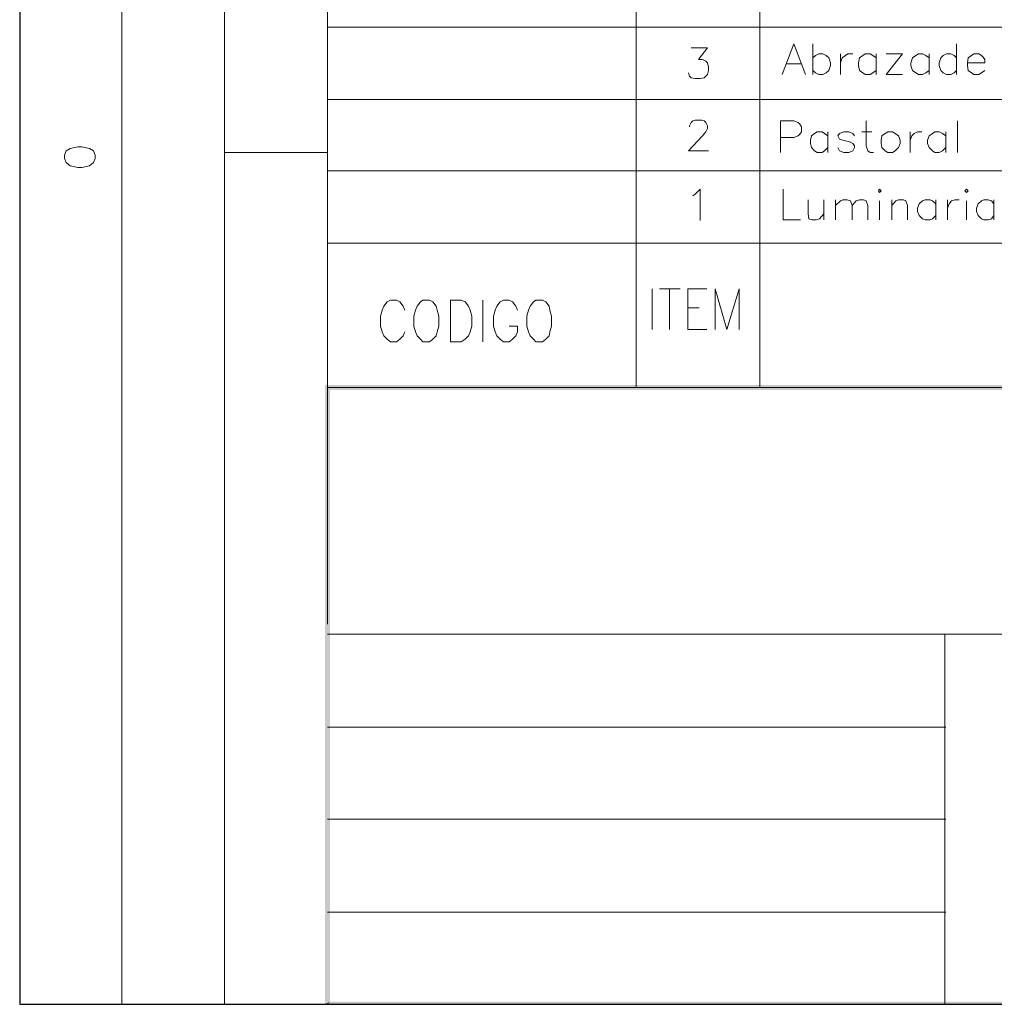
# Model space of a CAD drawing. Header units: millimetres. Extents: x 7 to 3083, y -677 to 294.
# Tile 142 of 256: x 1288 to 1338, y -337 to -287. Entities that reach past the tile are written whole.
import ezdxf

# ---------------------------------------------------------------- set-up
doc = ezdxf.new("R2010")
doc.units = ezdxf.units.MM
for name, color, linetype, lineweight in [('DGE_CONTORNOS', 7, 'Continuous', 0), ('DGE_DATOS', 7, 'Continuous', 0), ('DGE_RELLENO', 7, 'Continuous', 0)]:
    doc.layers.add(name, color=color, linetype=linetype, lineweight=lineweight)

# ---------------------------------------------------------------- blocks, each defined once
blk = doc.blocks.new('DGE_BT_015')
at = {"layer": 'DGE_RELLENO', "true_color": 0x000000}
for points in [[(23.4527, 34.8263), (23.7067, 34.5723), (201.9723, 34.8263)], [(23.4527, 3.2456), (23.7067, 34.5723), (23.4527, 34.8263)], [(23.7067, 34.5723), (201.9723, 34.8263), (201.8453, 34.5723)], [(23.7067, 3.3726), (23.4527, 3.2456), (23.7067, 34.5723)], [(23.5797, 3.2456), (23.7067, 3.3726), (23.4527, 3.2456)], [(201.9723, 3.2456), (201.8453, 3.3726), (23.5797, 3.2456)], [(201.8453, 3.3726), (23.5797, 3.2456), (23.7067, 3.3726)]]:
    blk.add_hatch(color=18, dxfattribs=at).paths.add_polyline_path(points, flags=0)
at = {"layer": 'DGE_CONTORNOS', "lineweight": 25}
for points in [[(7.874, 293.9063), (7.874, 3.2456)], [(7.874, 3.2456), (201.9723, 3.2456)]]:
    blk.add_lwpolyline(points, dxfattribs=at)
at = {"layer": 'DGE_CONTORNOS', "lineweight": 5}
for points in [[(13.081, 293.9063), (13.081, 24.2006)], [(18.3303, 293.9063), (18.3303, 22.6343)], [(23.5797, 293.9063), (23.5797, 22.6343)], [(39.3277, 71.4447), (39.3277, 34.6993)], [(45.6353, 71.4447), (45.6353, 34.6993)], [(13.081, 69.1587), (13.081, 22.6343)], [(23.5797, 53.072), (201.9723, 53.072)], [(23.5797, 49.389), (201.9723, 49.389)], [(23.5797, 46.6797), (18.3303, 46.6797)], [(23.5797, 45.7484), (201.9723, 45.7484)], [(13.081, 34.6993), (13.081, 3.2456)], [(18.3303, 34.6993), (18.3303, 3.2456)], [(55.0757, 17.3849), (55.118, 17.3849)], [(55.0757, 12.6859), (55.118, 12.6859)], [(55.0757, 7.9446), (55.118, 7.9446)]]:
    blk.add_lwpolyline(points, dxfattribs=at)
at = {"layer": 'DGE_CONTORNOS', "lineweight": 13}
for points in [[(46.7783, 50.659), (47.371, 52.2254), (47.9637, 50.659)], [(48.3447, 52.2254), (48.3447, 50.659)], [(55.6683, 52.2254), (55.6683, 50.659)], [(42.1217, 52.0137), (42.9683, 52.0137), (42.5027, 51.421), (42.7143, 51.421), (42.8837, 51.3364), (42.9683, 51.2517), (43.0107, 51.04), (43.0107, 50.8707), (42.9683, 50.659), (42.799, 50.4897), (42.5873, 50.4474), (42.3333, 50.4474), (42.1217, 50.4897), (42.037, 50.5744), (41.9947, 50.7437)], [(48.3447, 51.5057), (48.4717, 51.6327), (48.641, 51.7174), (48.8527, 51.7174), (49.022, 51.6327), (49.149, 51.5057), (49.2337, 51.2517), (49.2337, 51.1247), (49.149, 50.8707), (49.022, 50.7437), (48.8527, 50.659), (48.641, 50.659), (48.4717, 50.7437), (48.3447, 50.8707)], [(49.7417, 51.7174), (49.7417, 50.659)], [(49.7417, 51.2517), (49.8263, 51.5057), (49.9957, 51.6327), (50.1227, 51.7174), (50.3767, 51.7174)], [(51.562, 51.5057), (51.3927, 51.6327), (51.2657, 51.7174), (51.0117, 51.7174), (50.8847, 51.6327), (50.7153, 51.5057), (50.673, 51.2517), (50.673, 51.1247), (50.7153, 50.8707), (50.8847, 50.7437), (51.0117, 50.659), (51.2657, 50.659), (51.3927, 50.7437), (51.562, 50.8707)], [(51.562, 51.7174), (51.562, 50.659)], [(52.07, 50.659), (52.9167, 51.7174), (52.07, 51.7174)], [(54.2713, 51.5057), (54.102, 51.6327), (53.9327, 51.7174), (53.721, 51.7174), (53.594, 51.6327), (53.4247, 51.5057), (53.34, 51.2517), (53.34, 51.1247), (53.4247, 50.8707), (53.594, 50.7437), (53.721, 50.659), (53.9327, 50.659), (54.102, 50.7437), (54.2713, 50.8707)], [(54.2713, 51.7174), (54.2713, 50.659)], [(55.6683, 51.5057), (55.5413, 51.6327), (55.372, 51.7174), (55.1603, 51.7174), (54.991, 51.6327), (54.864, 51.5057), (54.7793, 51.2517), (54.7793, 51.1247), (54.864, 50.8707), (54.991, 50.7437), (55.1603, 50.659), (55.372, 50.659), (55.5413, 50.7437), (55.6683, 50.8707)], [(56.2187, 51.2517), (57.1077, 51.2517), (57.1077, 51.421), (57.023, 51.548), (56.9383, 51.6327), (56.8113, 51.7174), (56.5573, 51.7174), (56.4303, 51.6327), (56.261, 51.5057), (56.2187, 51.2517), (56.2187, 51.1247), (56.261, 50.8707), (56.4303, 50.7437), (56.5573, 50.659), (56.8113, 50.659), (56.9383, 50.7437), (57.1077, 50.8707)], [(46.99, 51.2094), (47.752, 51.2094)], [(52.07, 50.659), (52.9167, 50.659)], [(42.037, 47.992), (42.037, 48.0344), (42.1217, 48.2037), (42.2063, 48.2884), (42.3333, 48.3307), (42.672, 48.3307), (42.799, 48.2884), (42.8837, 48.2037), (42.9683, 48.0344), (42.9683, 47.9074), (42.8837, 47.738), (42.7143, 47.5264), (41.9947, 46.7644), (43.0107, 46.7644)], [(46.6937, 46.6797), (46.6937, 48.2884), (47.371, 48.2884), (47.5827, 48.2037), (47.6673, 48.119), (47.752, 47.992), (47.752, 47.738), (47.6673, 47.611), (47.5827, 47.5264), (47.371, 47.4417), (46.6937, 47.4417)], [(51.054, 48.2884), (51.054, 47.0184), (51.1387, 46.7644), (51.2657, 46.6797), (51.435, 46.6797)], [(55.7107, 48.2884), (55.7107, 46.6797)], [(49.1067, 47.5264), (48.9373, 47.6534), (48.8103, 47.738), (48.5563, 47.738), (48.4293, 47.6534), (48.26, 47.5264), (48.2177, 47.3147), (48.2177, 47.1454), (48.26, 46.9337), (48.4293, 46.7644), (48.5563, 46.6797), (48.8103, 46.6797), (48.9373, 46.7644), (49.1067, 46.9337)], [(49.1067, 47.738), (49.1067, 46.6797)], [(50.4613, 47.5264), (50.3767, 47.6534), (50.165, 47.738), (49.911, 47.738), (49.6993, 47.6534), (49.6147, 47.5264), (49.6993, 47.357), (49.8687, 47.3147), (50.2073, 47.23), (50.3767, 47.1454), (50.4613, 47.0184), (50.4613, 46.9337), (50.3767, 46.7644), (50.165, 46.6797), (49.911, 46.6797), (49.6993, 46.7644), (49.6147, 46.9337)], [(50.8423, 47.738), (51.3503, 47.738)], [(52.1547, 47.738), (52.0277, 47.6534), (51.8583, 47.5264), (51.816, 47.3147), (51.816, 47.1454), (51.8583, 46.9337), (52.0277, 46.7644), (52.1547, 46.6797), (52.4087, 46.6797), (52.5357, 46.7644), (52.705, 46.9337), (52.7897, 47.1454), (52.7897, 47.3147), (52.705, 47.5264), (52.5357, 47.6534), (52.4087, 47.738), (52.1547, 47.738)], [(53.2977, 47.738), (53.2977, 46.6797)], [(53.2977, 47.3147), (53.3823, 47.5264), (53.5093, 47.6534), (53.6787, 47.738), (53.8903, 47.738)], [(55.118, 47.5264), (54.9487, 47.6534), (54.7793, 47.738), (54.5677, 47.738), (54.4407, 47.6534), (54.2713, 47.5264), (54.1867, 47.3147), (54.1867, 47.1454), (54.2713, 46.9337), (54.4407, 46.7644), (54.5677, 46.6797), (54.7793, 46.6797), (54.9487, 46.7644), (55.118, 46.9337)], [(55.118, 47.738), (55.118, 46.6797)], [(10.16, 46.3834), (10.2447, 46.1717), (10.4563, 46.0024), (10.8373, 45.9177), (11.049, 45.9177), (11.43, 46.0024), (11.6417, 46.1717), (11.7263, 46.3834), (11.7263, 46.5527), (11.6417, 46.7644), (11.43, 46.8914), (11.049, 46.976), (10.8373, 46.976), (10.4563, 46.8914), (10.2447, 46.7644), (10.16, 46.5527), (10.16, 46.3834)], [(42.2063, 44.4784), (42.3333, 44.563), (42.5873, 44.817), (42.5873, 43.2084)], [(46.8207, 44.817), (46.8207, 43.2507), (47.7097, 43.2507)], [(51.689, 44.7324), (51.7313, 44.817), (51.816, 44.7324), (51.7313, 44.6477), (51.689, 44.7324)], [(56.0917, 44.7324), (56.1763, 44.817), (56.261, 44.7324), (56.1763, 44.6477), (56.0917, 44.7324)], [(48.0907, 44.2667), (48.0907, 43.547), (48.133, 43.293), (48.3023, 43.2507), (48.514, 43.2507), (48.6833, 43.293), (48.895, 43.547)], [(48.895, 44.2667), (48.895, 43.2507)], [(49.4877, 44.2667), (49.4877, 43.2507)], [(49.4877, 43.9704), (49.7417, 44.2244), (49.8687, 44.2667), (50.0803, 44.2667), (50.2497, 44.2244), (50.3343, 43.9704), (50.3343, 43.2507)], [(50.3343, 43.9704), (50.546, 44.2244), (50.7153, 44.2667), (50.927, 44.2667), (51.054, 44.2244), (51.1387, 43.9704), (51.1387, 43.2507)], [(51.7313, 44.2244), (51.7313, 43.2507)], [(52.3663, 44.2667), (52.3663, 43.2507)], [(52.3663, 43.9704), (52.578, 44.2244), (52.705, 44.2667), (52.959, 44.2667), (53.086, 44.2244), (53.1707, 43.9704), (53.1707, 43.2507)], [(54.61, 44.055), (54.4407, 44.2244), (54.3137, 44.2667), (54.0597, 44.2667), (53.9327, 44.2244), (53.7633, 44.055), (53.6787, 43.8434), (53.6787, 43.674), (53.7633, 43.4624), (53.9327, 43.293), (54.0597, 43.2507), (54.3137, 43.2507), (54.4407, 43.293), (54.61, 43.4624)], [(54.61, 44.2667), (54.61, 43.2507)], [(55.2027, 44.2667), (55.2027, 43.2507)], [(55.2027, 43.8434), (55.2873, 44.055), (55.4143, 44.2244), (55.5837, 44.2667), (55.7953, 44.2667)], [(56.1763, 44.2244), (56.1763, 43.2507)], [(57.5733, 44.055), (57.4463, 44.2244), (57.277, 44.2667), (57.0653, 44.2667), (56.9383, 44.2244), (56.769, 44.055), (56.6843, 43.8434), (56.6843, 43.674), (56.769, 43.4624), (56.9383, 43.293), (57.0653, 43.2507), (57.277, 43.2507), (57.4463, 43.293), (57.5733, 43.4624)], [(57.5733, 44.2667), (57.5733, 43.2507)], [(23.5797, 42.0653), (201.9723, 42.0653)], [(40.132, 39.7369), (40.132, 37.6626)], [(40.513, 39.7369), (41.5713, 39.7369)], [(41.021, 39.7369), (41.021, 37.6626)], [(41.9523, 37.6626), (41.9523, 39.7369), (42.926, 39.7369)], [(43.3493, 37.6626), (43.3493, 39.7369), (43.942, 37.6626), (44.577, 39.7369), (44.577, 37.6626)], [(27.5167, 38.6363), (27.432, 38.848), (27.2627, 39.0596), (27.0933, 39.1443), (26.797, 39.1443), (26.6277, 39.0596), (26.4583, 38.848), (26.3737, 38.6363), (26.289, 38.34), (26.289, 37.832), (26.3737, 37.5356), (26.4583, 37.3239), (26.6277, 37.1546), (26.797, 37.0276), (27.0933, 37.0276), (27.2627, 37.1546), (27.432, 37.3239), (27.5167, 37.5356)], [(28.448, 39.1443), (28.321, 39.0596), (28.1517, 38.848), (28.067, 38.6363), (27.9823, 38.34), (27.9823, 37.832), (28.067, 37.5356), (28.1517, 37.3239), (28.321, 37.1546), (28.448, 37.0276), (28.7867, 37.0276), (28.956, 37.1546), (29.1253, 37.3239), (29.1677, 37.5356), (29.2523, 37.832), (29.2523, 38.34), (29.1677, 38.6363), (29.1253, 38.848), (28.956, 39.0596), (28.7867, 39.1443), (28.448, 39.1443)], [(29.845, 37.0276), (29.845, 39.1443), (30.3953, 39.1443), (30.607, 39.0596), (30.7763, 38.848), (30.861, 38.6363), (30.9457, 38.34), (30.9457, 37.832), (30.861, 37.5356), (30.7763, 37.3239), (30.607, 37.1546), (30.3953, 37.0276), (29.845, 37.0276)], [(31.496, 39.1443), (31.496, 37.0276)], [(33.274, 38.6363), (33.1893, 38.848), (33.02, 39.0596), (32.8507, 39.1443), (32.5543, 39.1443), (32.385, 39.0596), (32.2157, 38.848), (32.131, 38.6363), (32.0463, 38.34), (32.0463, 37.832), (32.131, 37.5356), (32.2157, 37.3239), (32.385, 37.1546), (32.5543, 37.0276), (32.8507, 37.0276), (33.02, 37.1546), (33.1893, 37.3239), (33.274, 37.5356), (33.274, 37.832), (32.8507, 37.832)], [(34.2053, 39.1443), (34.0783, 39.0596), (33.909, 38.848), (33.8243, 38.6363), (33.7397, 38.34), (33.7397, 37.832), (33.8243, 37.5356), (33.909, 37.3239), (34.0783, 37.1546), (34.2053, 37.0276), (34.544, 37.0276), (34.7133, 37.1546), (34.8827, 37.3239), (34.925, 37.5356), (35.0097, 37.832), (35.0097, 38.34), (34.925, 38.6363), (34.8827, 38.848), (34.7133, 39.0596), (34.544, 39.1443), (34.2053, 39.1443)], [(41.9523, 38.7633), (42.545, 38.7633)], [(41.9523, 37.6626), (42.926, 37.6626)], [(23.5797, 34.6993), (201.9723, 34.6993)], [(55.0757, 22.1263), (55.0757, 3.2456)], [(55.0757, 17.3849), (23.5797, 17.3849)], [(55.0757, 12.6859), (23.5797, 12.6859)], [(55.0757, 7.9446), (23.5797, 7.9446)]]:
    blk.add_lwpolyline(points, dxfattribs=at)
at = {"layer": 'DGE_CONTORNOS', "lineweight": 9}
blk.add_lwpolyline([(23.5797, 22.1263), (201.9723, 22.1263)], dxfattribs=at)
at = {"layer": 'DGE_DATOS', "flags": 1}
for tag, p in [('NORMA', (12, -5)), ('LAMINA', (12, -8)), ('PAGINA_PDF', (12, -11))]:
    blk.add_attdef(tag, p, '', height=1.5, dxfattribs=at)

msp = doc.modelspace()

# ---------------------------------------------------------------- block references
msp.add_blockref('DGE_BT_015', (1280, -340))

doc.saveas('drawing.dxf')
